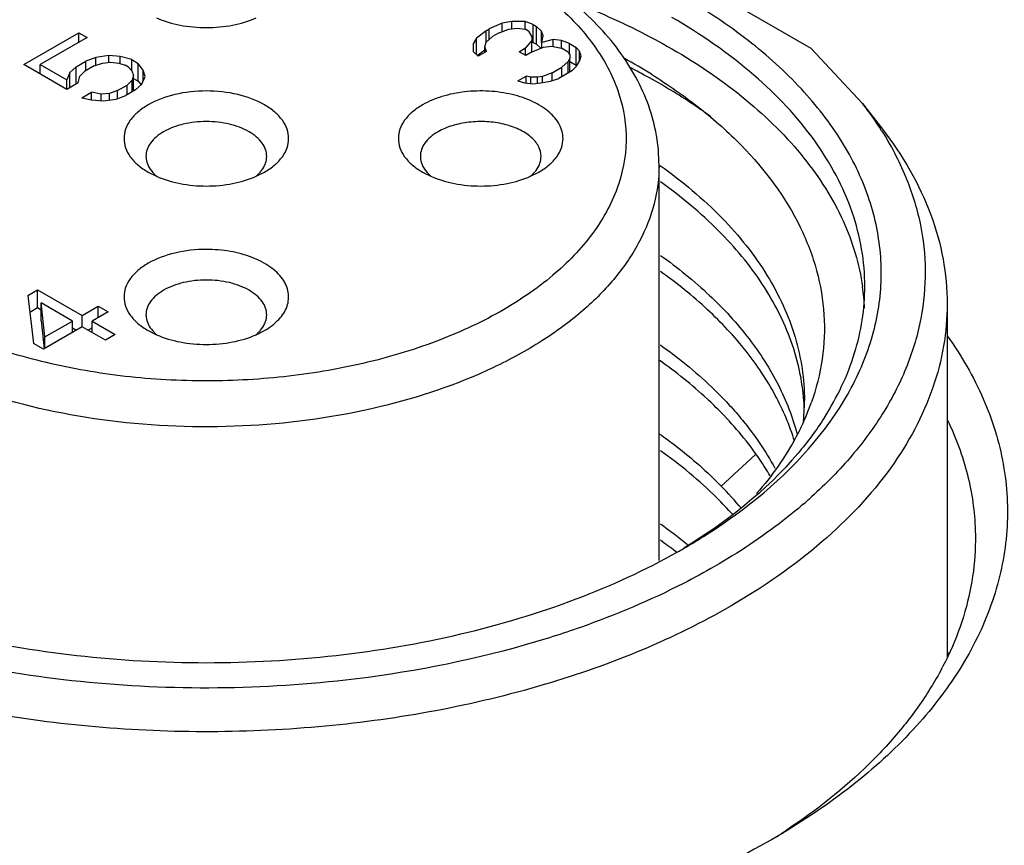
# Model space of a CAD drawing. Header units: inches. Extents: x 0 to 34, y 0 to 22.
# Tile 71 of 88: x 28.706 to 29.059, y 16.666 to 16.963. Entities that reach past the tile are written whole.
import ezdxf

# ---------------------------------------------------------------- set-up
doc = ezdxf.new("R2010")
doc.units = ezdxf.units.IN
doc.header["$LTSCALE"] = 1.87
doc.header["$MEASUREMENT"] = 0
doc.layers.get('0').update_dxf_attribs({"linetype": 'CONTINUOUS'})

msp = doc.modelspace()

# ---------------------------------------------------------------- linework, layer by layer
at = {"color": 7, "linetype": 'CONTINUOUS'}
for p, q in [((28.9900985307, 16.9522773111), (28.9124985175, 16.9970825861)), ((28.879277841, 16.9613403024), (28.8746256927, 16.9593382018)), ((28.8827823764, 16.9619957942), (28.879277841, 16.9613403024)), ((28.879277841, 16.9583868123), (28.879277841, 16.9613403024)), ((28.8874715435, 16.9619672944), (28.8827823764, 16.9619957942)), ((28.8827823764, 16.9594185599), (28.8827823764, 16.9619957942)), ((28.8904207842, 16.9609341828), (28.8874715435, 16.9619672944)), ((28.8874715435, 16.959259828), (28.8874715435, 16.9619672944)), ((28.7077085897, 16.9465461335), (28.7274277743, 16.9579317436)), ((28.7274277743, 16.9579317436), (28.7303893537, 16.9562217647)), ((28.7274277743, 16.9545117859), (28.7274277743, 16.9579317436)), ((28.87346574, 16.9586684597), (28.8699982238, 16.9559823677)), ((28.87346574, 16.9586684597), (28.8746256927, 16.9593382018)), ((28.87346574, 16.95460726), (28.87346574, 16.9586684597)), ((28.8746256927, 16.9555561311), (28.8746256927, 16.9593382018)), ((28.8781672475, 16.9579630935), (28.8758473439, 16.9566236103)), ((28.8781672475, 16.9579630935), (28.8816594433, 16.9592954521)), ((28.8816594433, 16.9592954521), (28.8845840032, 16.9596160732)), ((28.8845840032, 16.9596160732), (28.8875209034, 16.959259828)), ((28.8887055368, 16.9585758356), (28.8875209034, 16.959259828)), ((28.8887055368, 16.9585758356), (28.8899148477, 16.9565381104)), ((28.8904207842, 16.9609341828), (28.8916054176, 16.9602501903)), ((28.8904207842, 16.954505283), (28.8904207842, 16.9609341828)), ((28.8933947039, 16.9585473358), (28.8916054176, 16.9602501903)), ((28.8916054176, 16.9538212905), (28.8916054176, 16.9602501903)), ((28.8933947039, 16.9544861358), (28.8933947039, 16.9585473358)), ((28.8940117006, 16.9568516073), (28.8933947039, 16.9585473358)), ((28.7303893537, 16.9562217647), (28.7135700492, 16.9465105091)), ((28.8699982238, 16.9559823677), (28.8688629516, 16.9539588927)), ((28.8699982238, 16.9502179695), (28.8699982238, 16.9559823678)), ((28.8729844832, 16.9529186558), (28.8735397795, 16.95460726)), ((28.8735397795, 16.95460726), (28.8758473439, 16.9566236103)), ((28.8899395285, 16.9551843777), (28.8876443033, 16.9524911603)), ((28.8899148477, 16.9565381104), (28.8899395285, 16.9551843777)), ((28.8899395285, 16.9511231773), (28.8899395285, 16.9551843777)), ((28.8899395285, 16.9546738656), (28.8904207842, 16.954505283)), ((28.8904207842, 16.954505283), (28.8916054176, 16.9538212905)), ((28.893468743, 16.9544861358), (28.8940117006, 16.9568516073)), ((28.8975532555, 16.9554764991), (28.893468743, 16.9544861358)), ((28.893468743, 16.9525377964), (28.893468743, 16.9544861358)), ((28.9004901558, 16.9551202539), (28.8975532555, 16.9554764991)), ((28.8975532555, 16.9531110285), (28.8975532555, 16.9554764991)), ((28.9034393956, 16.9540871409), (28.9004901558, 16.9551202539)), ((28.9004901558, 16.9524127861), (28.9004901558, 16.9551202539)), ((28.8688629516, 16.9539588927), (28.868912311, 16.9512514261)), ((28.868912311, 16.9512514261), (28.8707015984, 16.9495485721)), ((28.8704354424, 16.9498921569), (28.8729844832, 16.951866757)), ((28.8736014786, 16.9512229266), (28.8707015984, 16.9495485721)), ((28.8729844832, 16.9508666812), (28.8729844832, 16.9529186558)), ((28.8736014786, 16.9512229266), (28.8729844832, 16.9529186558)), ((28.8853243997, 16.9511516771), (28.8876443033, 16.9524911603)), ((28.8876936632, 16.949783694), (28.8853243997, 16.9511516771)), ((28.8876443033, 16.949783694), (28.8876443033, 16.9524911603)), ((28.8900135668, 16.9511231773), (28.8876936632, 16.949783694)), ((28.8900135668, 16.9511231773), (28.8940857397, 16.9527904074)), ((28.8916054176, 16.9538212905), (28.893108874, 16.9523904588)), ((28.8940857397, 16.9527904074), (28.8970102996, 16.9531110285)), ((28.8970102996, 16.9531110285), (28.9005395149, 16.9524127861)), ((28.9029087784, 16.951044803), (28.9005395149, 16.9524127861)), ((28.9029087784, 16.951044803), (28.9035134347, 16.9500259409)), ((28.9034393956, 16.9540871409), (28.9058086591, 16.9527191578)), ((28.9034393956, 16.9501506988), (28.9034393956, 16.9540871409)), ((28.9070056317, 16.9513582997), (28.9058086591, 16.9527191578)), ((28.9058086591, 16.946290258), (28.9058086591, 16.9527191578)), ((28.9070056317, 16.947973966), (28.9070056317, 16.9513582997)), ((28.9076226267, 16.9496625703), (28.9070056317, 16.9513582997)), ((28.9900985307, 16.9522773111), (29.008530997, 16.9325988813)), ((28.7264776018, 16.9457552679), (28.729957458, 16.9477644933)), ((28.7334496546, 16.9490968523), (28.729957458, 16.9477644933)), ((28.729957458, 16.9443445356), (28.729957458, 16.9477644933)), ((28.7381264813, 16.9497452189), (28.7334496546, 16.9490968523)), ((28.7334496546, 16.9462362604), (28.7334496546, 16.9490968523)), ((28.7358312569, 16.947052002), (28.7387558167, 16.9473726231)), ((28.7422356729, 16.9493818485), (28.7381264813, 16.9497452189)), ((28.7381264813, 16.9473726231), (28.7381264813, 16.9497452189)), ((28.7387558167, 16.9473726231), (28.741692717, 16.9470163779)), ((28.7463572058, 16.9483416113), (28.7422356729, 16.9493818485)), ((28.7422356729, 16.9468571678), (28.7422356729, 16.9493818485)), ((28.7463572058, 16.9483416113), (28.7487264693, 16.9469736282)), ((28.7463572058, 16.9442804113), (28.7463572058, 16.9483416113)), ((28.9029704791, 16.9476604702), (28.9006629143, 16.9456441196)), ((28.9035381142, 16.9486722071), (28.9029704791, 16.9476604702)), ((28.9029704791, 16.9435565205), (28.9029704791, 16.9476604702)), ((28.9035134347, 16.9500259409), (28.9035381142, 16.9486722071)), ((28.9035381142, 16.9438842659), (28.9035381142, 16.9486722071)), ((28.9035381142, 16.9476012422), (28.9058086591, 16.946290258)), ((28.9059320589, 16.9459504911), (28.9070673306, 16.947973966)), ((28.9070673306, 16.947973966), (28.9076226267, 16.9496625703)), ((28.7231088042, 16.9376542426), (28.7077085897, 16.9465461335)), ((28.7135700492, 16.9465105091), (28.7230471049, 16.9410385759)), ((28.7135700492, 16.9431618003), (28.7135700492, 16.9465105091)), ((28.7241700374, 16.9437389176), (28.7230471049, 16.9410385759)), ((28.7264776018, 16.9457552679), (28.7241700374, 16.9437389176)), ((28.7241700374, 16.9382669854), (28.7241700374, 16.9437389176)), ((28.7264776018, 16.9395993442), (28.7264776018, 16.9457552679)), ((28.7277115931, 16.9423638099), (28.7294391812, 16.9440452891)), ((28.7329190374, 16.9460545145), (28.7294391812, 16.9440452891)), ((28.7329190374, 16.9460545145), (28.7358312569, 16.947052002)), ((28.741692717, 16.9470163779), (28.7440496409, 16.9463252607)), ((28.7452342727, 16.9456412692), (28.7440496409, 16.9463252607)), ((28.7452342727, 16.9456412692), (28.7464312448, 16.9442804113)), ((28.7464312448, 16.9442804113), (28.7470482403, 16.9425846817)), ((28.7505280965, 16.944593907), (28.7487264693, 16.9469736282)), ((28.7487264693, 16.9405447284), (28.7487264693, 16.9469736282)), ((28.7511574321, 16.9422213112), (28.7505280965, 16.944593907)), ((28.7505280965, 16.9407079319), (28.7505280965, 16.944593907)), ((28.8971830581, 16.9436348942), (28.9006629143, 16.9456441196)), ((28.9042044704, 16.9442690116), (28.8995646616, 16.9415900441)), ((28.9006629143, 16.9422241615), (28.9006629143, 16.9456441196)), ((28.9042044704, 16.9442690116), (28.9059320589, 16.9459504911)), ((28.9058086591, 16.946290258), (28.9060309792, 16.9460374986)), ((28.7132758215, 16.9433316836), (28.7135700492, 16.9435015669)), ((28.7230471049, 16.9376542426), (28.7230471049, 16.9410385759)), ((28.7271686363, 16.9399983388), (28.7277115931, 16.9423638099)), ((28.7464929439, 16.9408960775), (28.7447653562, 16.9392145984)), ((28.7470482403, 16.9425846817), (28.7464929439, 16.9408960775)), ((28.7464929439, 16.9367921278), (28.7464929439, 16.9408960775)), ((28.7470482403, 16.937112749), (28.7470482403, 16.9425846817)), ((28.7470482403, 16.9415137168), (28.7487264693, 16.9405447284)), ((28.7487264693, 16.9405447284), (28.7496957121, 16.9392644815)), ((28.7500345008, 16.93952097), (28.7511574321, 16.9422213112)), ((28.8849295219, 16.9406638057), (28.887829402, 16.9423381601)), ((28.8849295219, 16.9406638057), (28.887286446, 16.939972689)), ((28.8895940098, 16.9419890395), (28.887829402, 16.9423381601)), ((28.887829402, 16.939972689), (28.887829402, 16.9423381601)), ((28.8919385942, 16.9419747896), (28.8895940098, 16.9419890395)), ((28.8895940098, 16.9396164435), (28.8895940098, 16.9419890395)), ((28.8936908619, 16.9423025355), (28.8919385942, 16.9419747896)), ((28.8919385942, 16.9398044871), (28.8919385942, 16.9419747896)), ((28.8931479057, 16.9399370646), (28.8966524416, 16.9405925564)), ((28.8971830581, 16.9436348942), (28.8936908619, 16.9423025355)), ((28.8936908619, 16.9399370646), (28.8936908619, 16.9423025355)), ((28.8966524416, 16.9405925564), (28.8995646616, 16.9415900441)), ((28.8971830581, 16.9407743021), (28.8971830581, 16.9436348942)), ((28.7271686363, 16.9399983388), (28.7231088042, 16.9376542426)), ((28.7412855, 16.9372053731), (28.7383732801, 16.9362078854)), ((28.7412855, 16.9372053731), (28.7447653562, 16.9392145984)), ((28.7412855, 16.9343654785), (28.7412855, 16.9372053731)), ((28.747726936, 16.9375046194), (28.7442470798, 16.935495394)), ((28.7447653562, 16.9357946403), (28.7447653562, 16.9392145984)), ((28.747726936, 16.9375046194), (28.7500345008, 16.93952097)), ((28.887286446, 16.939972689), (28.8902233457, 16.9396164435)), ((28.8902233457, 16.9396164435), (28.8931479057, 16.9399370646)), ((28.7284396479, 16.9345762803), (28.7319195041, 16.9365855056)), ((28.7284396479, 16.9345762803), (28.731968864, 16.9338780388)), ((28.7354487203, 16.9358872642), (28.7319195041, 16.9365855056)), ((28.7319195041, 16.9338780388), (28.7319195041, 16.9365855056)), ((28.731968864, 16.9338780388), (28.7360780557, 16.9335146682)), ((28.7383732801, 16.9362078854), (28.7354487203, 16.9358872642)), ((28.7354487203, 16.9335146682), (28.7354487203, 16.9358872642)), ((28.7360780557, 16.9335146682), (28.7407548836, 16.9341630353)), ((28.7383732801, 16.9338328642), (28.7383732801, 16.9362078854)), ((28.7407548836, 16.9341630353), (28.7442470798, 16.935495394)), ((29.0085310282, 16.9325988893), (29.0157188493, 16.9233199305)), ((28.9355314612, 16.7685983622), (28.9355314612, 16.910381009)), ((28.9358461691, 16.910386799), (28.9360120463, 16.9102691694)), ((28.7522502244, 16.9079687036), (28.755246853, 16.9064579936)), ((28.7910123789, 16.9064577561), (28.7940070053, 16.9079672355)), ((28.850678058, 16.9079683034), (28.8536738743, 16.9064578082)), ((28.8894396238, 16.9064595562), (28.8924322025, 16.9079682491)), ((28.7091005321, 16.8637660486), (28.7125803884, 16.865775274)), ((28.7091005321, 16.8637660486), (28.7111736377, 16.8464952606)), ((28.7125803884, 16.865775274), (28.7285729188, 16.8565413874)), ((28.7125803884, 16.8593463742), (28.7125803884, 16.865775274)), ((28.7098222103, 16.8577538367), (28.7125803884, 16.8593463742)), ((28.7125803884, 16.8593463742), (28.7138390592, 16.8586196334)), ((28.7250930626, 16.854532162), (28.7138390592, 16.8610300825)), ((28.7138390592, 16.8546011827), (28.7138390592, 16.8610300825)), ((28.7152334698, 16.8488393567), (28.7138390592, 16.8610300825)), ((28.7285729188, 16.8565413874), (28.7343726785, 16.859890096)), ((28.7343726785, 16.859890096), (28.7379265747, 16.8578381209)), ((28.7343726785, 16.8557861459), (28.7343726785, 16.859890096)), ((29.0388779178, 16.860672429), (29.0388779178, 16.7340396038)), ((28.7285729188, 16.8524801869), (28.7285729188, 16.8565413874)), ((28.7379265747, 16.8578381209), (28.7321268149, 16.8544894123)), ((28.7138390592, 16.8546011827), (28.7149840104, 16.8445913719)), ((28.7286469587, 16.8524801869), (28.7147275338, 16.8444432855)), ((28.7152334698, 16.8488393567), (28.7250930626, 16.854532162)), ((28.7250930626, 16.8504282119), (28.7250930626, 16.854532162)), ((28.7250930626, 16.8521217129), (28.726559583, 16.8512749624)), ((28.7369393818, 16.8476922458), (28.7286469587, 16.8524801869)), ((28.7306602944, 16.8513177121), (28.7321268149, 16.8521644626)), ((28.7321268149, 16.8544894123), (28.740419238, 16.8497014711)), ((28.7321268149, 16.8504709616), (28.7321268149, 16.8544894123)), ((28.7152334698, 16.8447354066), (28.7152334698, 16.8488393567)), ((28.740419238, 16.8497014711), (28.7369393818, 16.8476922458)), ((28.7522528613, 16.8511388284), (28.7552580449, 16.8496243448)), ((28.7910086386, 16.8496276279), (28.7940070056, 16.851138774)), ((28.7147275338, 16.8444432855), (28.7111736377, 16.8464952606)), ((28.9700698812, 16.8065450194), (28.9578166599, 16.7953647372)), ((28.9417517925, 16.7716578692), (28.9414082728, 16.7719224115)), ((28.981345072, 16.6719856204), (28.9811742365, 16.6718722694))]:
    msp.add_line(p, q, dxfattribs=at)
for centre, radius, start, end in [((28.8187524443, 16.7593839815), 0.2161990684, 58.1563180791, 61.1383986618), ((28.8115427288, 16.7240619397), 0.2488728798, 61.5106205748, 62.8833068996), ((28.815100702, 16.7306569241), 0.2413793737, 61.0073603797, 61.5061917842), ((28.9089922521, 16.8554135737), 0.1259584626, 32.3599532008, 37.7910650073), ((28.7643914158, 16.9173827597), 0.0141796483, 225.0712566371, 229.9789936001), ((28.7818680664, 16.9173830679), 0.0141800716, 310.019006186, 314.928694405), ((28.8628161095, 16.9173804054), 0.0141771, 225.0638556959, 229.9796190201), ((28.880283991, 16.9173952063), 0.0141946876, 310.0263540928, 314.9227089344), ((28.929779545, 16.8556831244), 0.0795722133, 2.4828139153, 8.0417201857), ((28.7643859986, 16.8605435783), 0.0141684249, 225.0569236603, 230.0114484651), ((28.7818657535, 16.8605568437), 0.0141834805, 310.0059314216, 314.9281552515), ((28.9097013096, 16.8201830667), 0.0779940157, 2.0249304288, 4.2159350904), ((28.9105196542, 16.8259834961), 0.0771767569, 357.7336709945, 0.0135206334), ((28.9070960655, 16.854882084), 0.0881678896, 336.8325815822, 340.2965094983), ((28.9101539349, 16.8260032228), 0.0775429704, 354.5386268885, 357.7297925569), ((28.8636431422, 16.7032540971), 0.1317308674, 39.6470325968, 44.3655426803), ((28.8736674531, 16.9208767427), 0.1741737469, 310.7176236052, 312.0272327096), ((28.8345286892, 16.6386630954), 0.1753745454, 50.6451101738, 54.6371497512), ((28.8334228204, 16.6313043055), 0.1772972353, 52.4781089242, 54.6374076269), ((28.8293107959, 16.9721849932), 0.2300532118, 299.3992519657, 299.9956067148), ((28.9347673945, 16.6790414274), 0.1187395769, 28.1372286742, 28.6336835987), ((28.8501413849, 16.8695624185), 0.2371729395, 302.5808121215, 303.5371866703), ((28.8442384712, 16.8977060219), 0.2642925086, 300.3761537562, 301.2775256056)]:
    msp.add_arc(centre, radius, start, end, dxfattribs=at)
for points, knots in [([(28.9443388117, 16.9706614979), (28.933837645, 16.9767247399), (28.9110561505, 16.987583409), (28.874068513, 16.9996701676), (28.8340069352, 17.0078599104), (28.7920942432, 17.0118993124), (28.7496028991, 17.0116686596), (28.707828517, 17.0071738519), (28.668041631, 16.9985515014), (28.6314452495, 16.9860592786), (28.5991352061, 16.9700602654), (28.572070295, 16.9509952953), (28.5510689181, 16.9293468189), (28.5368592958, 16.9056237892), (28.5301520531, 16.8804759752), (28.5314588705, 16.8549141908), (28.5406561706, 16.8301437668), (28.5511340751, 16.8154529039), (28.5572728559, 16.8084770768)], [0, 0, 0, 0, 0.0658154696, 0.1364387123, 0.2107361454, 0.2873006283, 0.3645804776, 0.4409746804, 0.5149406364, 0.5850968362, 0.650340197, 0.7099854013, 0.7639373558, 0.8128899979, 0.8584721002, 0.9031295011, 0.9495644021, 1, 1, 1, 1]), ([(28.9355305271, 16.9104135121), (28.9355277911, 16.9140074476), (28.9348912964, 16.921248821), (28.9310990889, 16.9355519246), (28.921620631, 16.9526608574), (28.9043405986, 16.970255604), (28.8900974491, 16.9796368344), (28.882339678, 16.9838782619)], [0, 0, 0, 0, 0.1134735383, 0.2281439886, 0.4652838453, 0.7208408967, 1, 1, 1, 1]), ([(28.8807228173, 16.9808593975), (28.8872605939, 16.9770046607), (28.8991008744, 16.9686787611), (28.9131586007, 16.9535233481), (28.9219259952, 16.9367824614), (28.9247331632, 16.9190707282), (28.9212631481, 16.9014195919), (28.9118999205, 16.8848251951), (28.8973099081, 16.8698614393), (28.878132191, 16.8569300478), (28.8550736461, 16.8464191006), (28.8289709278, 16.8386814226), (28.8007844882, 16.833993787), (28.7715632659, 16.8325293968), (28.742401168, 16.8343419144), (28.7143864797, 16.8393663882), (28.6885704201, 16.8474107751), (28.6727540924, 16.8549340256), (28.6655369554, 16.8591893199)], [0, 0, 0, 0, 0.0600373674, 0.1137257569, 0.1620717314, 0.2073597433, 0.2528305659, 0.3016599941, 0.3560019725, 0.4167243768, 0.483620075, 0.5557073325, 0.631483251, 0.7091256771, 0.7866606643, 0.8621271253, 0.9337239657, 1, 1, 1, 1]), ([(28.9051179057, 16.9688492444), (28.9082310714, 16.9676382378), (28.9202100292, 16.9627366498), (28.9318470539, 16.9569796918), (28.9401629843, 16.9521781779)], [0, 0, 0, 0, 0.2580867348, 1, 1, 1, 1]), ([(28.9970778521, 16.8186627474), (29.0014118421, 16.8247511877), (29.0087338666, 16.8374218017), (29.0149807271, 16.8580512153), (29.0158260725, 16.8790890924), (29.0112228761, 16.8999098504), (29.0013811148, 16.9199551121), (28.9866390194, 16.9388005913), (28.9673812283, 16.9560997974), (28.9524034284, 16.9660050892), (28.9443388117, 16.9706614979)], [0, 0, 0, 0, 0.1217400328, 0.2362950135, 0.3477787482, 0.4609027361, 0.5800536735, 0.7085367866, 0.8483047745, 1, 1, 1, 1]), ([(28.7552580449, 16.963283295), (28.7579524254, 16.9621003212), (28.7638592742, 16.9603620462), (28.7699721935, 16.9598052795), (28.7731298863, 16.9598052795)], [0, 0, 0, 0, 0.4823734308, 1, 1, 1, 1]), ([(28.7731298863, 16.9598052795), (28.7762883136, 16.9598052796), (28.7824038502, 16.9603620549), (28.7883128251, 16.962102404), (28.7910086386, 16.9632865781)], [0, 0, 0, 0, 0.5175323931, 1, 1, 1, 1]), ([(29.0093499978, 16.8669859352), (29.0093499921, 16.8714583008), (29.0085726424, 16.8805060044), (29.0038732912, 16.8986446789), (28.9918087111, 16.9208847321), (28.969339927, 16.9444876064), (28.9505320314, 16.9574417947), (28.9401629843, 16.9634287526)], [0, 0, 0, 0, 0.1081665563, 0.2183704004, 0.451375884, 0.710418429, 1, 1, 1, 1]), ([(28.9401629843, 16.9521781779), (28.9495126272, 16.9467798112), (28.9666339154, 16.9351831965), (28.9877445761, 16.9143935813), (29.0023605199, 16.8915580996), (29.0074209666, 16.8749500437), (29.0085692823, 16.8668148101)], [0, 0, 0, 0, 0.2867682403, 0.5464115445, 0.7817704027, 1, 1, 1, 1]), ([(28.9541180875, 16.9278512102), (28.9524005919, 16.9290931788), (28.9452775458, 16.9340721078), (28.9378435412, 16.9386024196), (28.932096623, 16.9417871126)], [0, 0, 0, 0, 0.2439055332, 1, 1, 1, 1]), ([(28.93281985, 16.9430430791), (28.9388492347, 16.9392928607), (28.950173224, 16.9314087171), (28.9694659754, 16.9142717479), (28.9842846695, 16.8944903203), (28.9925281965, 16.8729748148), (28.9952619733, 16.8568932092), (28.9945889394, 16.8407224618), (28.9919253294, 16.830251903), (28.9901017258, 16.8251560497)], [0, 0, 0, 0, 0.1498317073, 0.2902906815, 0.5440329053, 0.6608852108, 0.7738001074, 0.8857920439, 1, 1, 1, 1]), ([(28.7940095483, 16.9320800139), (28.7910452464, 16.9337915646), (28.7841517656, 16.9362891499), (28.7731298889, 16.9374857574), (28.7621080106, 16.9362891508), (28.7552145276, 16.9337915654), (28.7522502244, 16.9320800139)], [0, 0, 0, 0, 0.2372413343, 0.4999999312, 0.7627585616, 1, 1, 1, 1]), ([(28.9010821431, 16.9200243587), (28.901082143, 16.9217277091), (28.9000541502, 16.9254133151), (28.8960366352, 16.929981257), (28.8901076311, 16.9335945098), (28.882705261, 16.9360675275), (28.8744074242, 16.9372332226), (28.8658761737, 16.9369971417), (28.8578107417, 16.9353835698), (28.8528620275, 16.9333415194), (28.8506762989, 16.9320795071)], [0, 0, 0, 0, 0.0869457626, 0.1864152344, 0.3038096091, 0.4376221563, 0.5821194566, 0.7294348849, 0.8711699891, 1, 1, 1, 1]), ([(28.7522502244, 16.9320800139), (28.7509545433, 16.9313319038), (28.748603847, 16.9297124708), (28.745794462, 16.9267606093), (28.7440173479, 16.9234913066), (28.7434009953, 16.9200243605), (28.7440173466, 16.9165574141), (28.7457944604, 16.9132881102), (28.7486038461, 16.9103362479), (28.7509545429, 16.9087168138), (28.7522502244, 16.9079687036)], [0, 0, 0, 0, 0.1448490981, 0.2745414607, 0.3911060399, 0.4999999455, 0.6088938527, 0.7254584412, 0.8551508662, 1, 1, 1, 1]), ([(28.7940095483, 16.9079687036), (28.7953052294, 16.9087168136), (28.7976559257, 16.9103362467), (28.8004653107, 16.9132881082), (28.8022424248, 16.9165574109), (28.8028587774, 16.920024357), (28.8022424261, 16.9234913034), (28.8004653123, 16.9267606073), (28.7976559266, 16.9297124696), (28.7953052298, 16.9313319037), (28.7940095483, 16.9320800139)], [0, 0, 0, 0, 0.1448490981, 0.2745414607, 0.3911060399, 0.4999999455, 0.6088938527, 0.7254584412, 0.8551508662, 1, 1, 1, 1]), ([(28.8506762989, 16.9320795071), (28.8493806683, 16.9313314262), (28.8470305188, 16.9297120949), (28.8442200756, 16.9267599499), (28.8424443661, 16.9234929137), (28.8420280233, 16.9211487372), (28.8420280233, 16.9200243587)], [0, 0, 0, 0, 0.2896993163, 0.5490507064, 0.782277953, 1, 1, 1, 1]), ([(28.7884412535, 16.9224356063), (28.7862675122, 16.9236906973), (28.7812124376, 16.9255222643), (28.7731298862, 16.9263997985), (28.7650473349, 16.9255222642), (28.7599922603, 16.9236906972), (28.757818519, 16.9224356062)], [0, 0, 0, 0, 0.2372383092, 0.5000000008, 0.7627616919, 1, 1, 1, 1]), ([(28.8932086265, 16.9135957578), (28.8932086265, 16.9148448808), (28.8924548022, 16.9175476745), (28.8895086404, 16.920897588), (28.8851606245, 16.923547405), (28.8797320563, 16.9253610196), (28.8736467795, 16.9262158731), (28.8673903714, 16.9260427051), (28.861475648, 16.9248593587), (28.8578465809, 16.9233618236), (28.8562437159, 16.9224363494)], [0, 0, 0, 0, 0.0869440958, 0.186412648, 0.3038075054, 0.4376219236, 0.5821215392, 0.7294382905, 0.8711726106, 1, 1, 1, 1]), ([(29.0153896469, 16.9228311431), (29.0186775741, 16.9176266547), (29.0243208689, 16.9069224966), (29.0296772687, 16.8898872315), (29.0315790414, 16.8725585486), (29.0299789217, 16.8552189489), (29.0249167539, 16.838144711), (29.0164982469, 16.821584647), (29.0048758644, 16.805756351), (28.995426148, 16.7961399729), (28.9902739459, 16.7914958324)], [0, 0, 0, 0, 0.1259073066, 0.246090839, 0.363150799, 0.4800779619, 0.5998784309, 0.7252103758, 0.8581335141, 1, 1, 1, 1]), ([(29.0157185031, 16.9233198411), (29.0228976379, 16.9140510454), (29.0317866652, 16.8988666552), (29.0378696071, 16.8769854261), (29.0388779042, 16.866062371), (29.0388777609, 16.860672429)], [0, 0, 0, 0, 0.5183056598, 0.7617149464, 1, 1, 1, 1]), ([(28.757818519, 16.9224356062), (28.756868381, 16.9218870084), (28.7551445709, 16.9206996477), (28.7530843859, 16.9185343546), (28.7517811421, 16.9161390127), (28.751476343, 16.9144198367), (28.751476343, 16.9135950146)], [0, 0, 0, 0, 0.2896952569, 0.5490778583, 0.782209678, 1, 1, 1, 1]), ([(28.7947834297, 16.9135950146), (28.7947834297, 16.9144198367), (28.7944786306, 16.9161390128), (28.7931753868, 16.9185343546), (28.7911152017, 16.9206996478), (28.7893913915, 16.9218870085), (28.7884412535, 16.9224356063)], [0, 0, 0, 0, 0.2177903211, 0.4509221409, 0.7103047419, 1, 1, 1, 1]), ([(28.8420280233, 16.9200243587), (28.8420280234, 16.9188998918), (28.8424441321, 16.9165550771), (28.844220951, 16.9132886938), (28.8470308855, 16.9103353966), (28.849381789, 16.9087166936), (28.850678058, 16.9079683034)], [0, 0, 0, 0, 0.2177112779, 0.4509886, 0.7102008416, 1, 1, 1, 1]), ([(28.8562437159, 16.9224363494), (28.855293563, 16.9218877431), (28.8535700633, 16.9207002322), (28.8515089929, 16.918535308), (28.85020681, 16.9161394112), (28.8499015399, 16.9144203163), (28.8499015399, 16.9135957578)], [0, 0, 0, 0, 0.2897006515, 0.5490527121, 0.7822785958, 1, 1, 1, 1]), ([(28.8924338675, 16.9079692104), (28.8937294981, 16.9087172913), (28.8960796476, 16.9103366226), (28.8988900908, 16.9132887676), (28.9006658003, 16.9165558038), (28.9010821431, 16.9188999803), (28.9010821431, 16.9200243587)], [0, 0, 0, 0, 0.2896993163, 0.5490507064, 0.782277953, 1, 1, 1, 1]), ([(28.751476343, 16.9135950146), (28.751476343, 16.9133219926), (28.7515392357, 16.9122108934), (28.7518613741, 16.9111196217), (28.7522141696, 16.9103591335)], [0, 0, 0, 0, 0.2456652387, 1, 1, 1, 1]), ([(28.7940456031, 16.9103591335), (28.7941661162, 16.9106189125), (28.7945842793, 16.9116487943), (28.7947834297, 16.9127701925), (28.7947834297, 16.9135950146)], [0, 0, 0, 0, 0.2577151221, 1, 1, 1, 1]), ([(28.8499015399, 16.9135957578), (28.8499015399, 16.9133232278), (28.8499646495, 16.9122121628), (28.8502864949, 16.9111208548), (28.8506393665, 16.9103598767)], [0, 0, 0, 0, 0.2452259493, 1, 1, 1, 1]), ([(28.8924707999, 16.9103598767), (28.8925913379, 16.9106199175), (28.893009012, 16.9116499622), (28.8932086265, 16.9127711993), (28.8932086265, 16.9135957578)], [0, 0, 0, 0, 0.2579418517, 1, 1, 1, 1]), ([(28.9355312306, 16.910381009), (28.9355314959, 16.9057574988), (28.934295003, 16.8962794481), (28.9288598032, 16.8825939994), (28.9200400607, 16.8696202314), (28.9080861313, 16.8576152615), (28.8932733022, 16.846789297), (28.8694109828, 16.8338161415), (28.8344458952, 16.8221367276), (28.7888215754, 16.8157309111), (28.7418931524, 16.8170270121), (28.6975342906, 16.8259050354), (28.6703155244, 16.8371358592), (28.6582946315, 16.8440765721)], [0, 0, 0, 0, 0.0428507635, 0.0874702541, 0.1352928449, 0.1872446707, 0.2437371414, 0.3047438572, 0.4383787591, 0.5826855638, 0.7298001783, 0.8713529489, 1, 1, 1, 1]), ([(28.7522141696, 16.9103591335), (28.7523381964, 16.9100917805), (28.7529175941, 16.9089929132), (28.7537083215, 16.9080125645), (28.7543773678, 16.9073437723)], [0, 0, 0, 0, 0.237540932, 1, 1, 1, 1]), ([(28.7918824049, 16.9073437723), (28.7921143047, 16.907575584), (28.7929583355, 16.9084841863), (28.793661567, 16.9095313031), (28.7940456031, 16.9103591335)], [0, 0, 0, 0, 0.2643310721, 1, 1, 1, 1]), ([(28.8506393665, 16.9103598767), (28.8507634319, 16.9100923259), (28.8513428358, 16.9089934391), (28.8521337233, 16.9080132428), (28.8528025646, 16.9073445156)], [0, 0, 0, 0, 0.2376977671, 1, 1, 1, 1]), ([(28.8903076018, 16.9073445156), (28.8905394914, 16.9075762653), (28.8913836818, 16.9084847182), (28.8920869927, 16.9095318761), (28.8924707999, 16.9103598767)], [0, 0, 0, 0, 0.2642885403, 1, 1, 1, 1]), ([(28.9360120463, 16.9102691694), (28.9438829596, 16.9046810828), (28.9581279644, 16.8928002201), (28.9748482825, 16.8719654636), (28.9852916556, 16.8494852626), (28.9876946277, 16.833665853), (28.987696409, 16.8260017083)], [0, 0, 0, 0, 0.2825072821, 0.5395091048, 0.7756961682, 1, 1, 1, 1]), ([(28.755246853, 16.9064579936), (28.7579434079, 16.9052730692), (28.7638555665, 16.9035324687), (28.7731295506, 16.9026868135), (28.7824035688, 16.9035323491), (28.788315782, 16.9052728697), (28.7910123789, 16.9064577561)], [0, 0, 0, 0, 0.2412583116, 0.4999987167, 0.7587397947, 1, 1, 1, 1]), ([(28.8536738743, 16.9064578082), (28.8563696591, 16.9052732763), (28.8622815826, 16.9035335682), (28.8715553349, 16.9026873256), (28.880830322, 16.9035333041), (28.8867429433, 16.9052743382), (28.8894396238, 16.9064595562)], [0, 0, 0, 0, 0.241186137, 0.4999591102, 0.7587240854, 1, 1, 1, 1]), ([(28.9874842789, 16.825916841), (28.9869522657, 16.8331353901), (28.9837427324, 16.8478990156), (28.9730453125, 16.8687244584), (28.9569013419, 16.8880781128), (28.9434339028, 16.8992138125), (28.9360351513, 16.9044699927)], [0, 0, 0, 0, 0.2242728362, 0.4614665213, 0.7187890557, 1, 1, 1, 1]), ([(28.7731298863, 16.8802434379), (28.7693385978, 16.8802434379), (28.7621054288, 16.8794592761), (28.7552149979, 16.8769613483), (28.7522511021, 16.875250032)], [0, 0, 0, 0, 0.5255637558, 1, 1, 1, 1]), ([(28.7940086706, 16.8511397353), (28.7958971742, 16.8522301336), (28.7991905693, 16.8546513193), (28.8019694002, 16.8588492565), (28.802728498, 16.8623368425), (28.8025817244, 16.8658206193), (28.8005336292, 16.8702108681), (28.7958273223, 16.8744689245), (28.7893527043, 16.8777255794), (28.7815841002, 16.8797789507), (28.7759976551, 16.880243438), (28.7731298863, 16.8802434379)], [0, 0, 0, 0, 0.1244148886, 0.2297936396, 0.2782071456, 0.3259383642, 0.4265426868, 0.5441702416, 0.6819803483, 0.8363853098, 1, 1, 1, 1]), ([(28.9360289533, 16.8781159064), (28.9422037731, 16.873729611), (28.9536150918, 16.8645183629), (28.96800607, 16.8488755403), (28.9787474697, 16.8321547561), (28.9834205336, 16.8201946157), (28.9850051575, 16.8142263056)], [0, 0, 0, 0, 0.2770227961, 0.5344425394, 0.774147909, 1, 1, 1, 1]), ([(28.7522511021, 16.875250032), (28.7509554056, 16.8745019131), (28.7486046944, 16.8728824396), (28.7457952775, 16.869930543), (28.74401832, 16.8666610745), (28.7434022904, 16.8631941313), (28.7440186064, 16.8597267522), (28.7457969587, 16.8564585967), (28.7486054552, 16.8535058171), (28.7509566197, 16.8518870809), (28.7522528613, 16.8511388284)], [0, 0, 0, 0, 0.1448477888, 0.2745392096, 0.3911020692, 0.4999943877, 0.6088845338, 0.7254776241, 0.8551000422, 1, 1, 1, 1]), ([(28.9841542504, 16.8114175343), (28.9824135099, 16.8171153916), (28.9775591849, 16.8284974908), (28.9669085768, 16.8443998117), (28.9529340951, 16.8593039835), (28.9419553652, 16.8681187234), (28.9360344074, 16.8723251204)], [0, 0, 0, 0, 0.226435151, 0.4666503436, 0.7239593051, 1, 1, 1, 1]), ([(28.7731298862, 16.8692687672), (28.7703495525, 16.8692687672), (28.7650451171, 16.8686937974), (28.7599920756, 16.8668618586), (28.757818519, 16.8656068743)], [0, 0, 0, 0, 0.5255649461, 1, 1, 1, 1]), ([(28.7947834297, 16.8567662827), (28.7947834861, 16.857591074), (28.7944788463, 16.8593105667), (28.7931751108, 16.861704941), (28.7911153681, 16.8638718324), (28.7873133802, 16.8664864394), (28.7812159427, 16.8686915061), (28.775910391, 16.8692687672), (28.7731298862, 16.8692687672)], [0, 0, 0, 0, 0.0908620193, 0.1881501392, 0.2963091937, 0.4172156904, 0.6936894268, 1, 1, 1, 1]), ([(28.9948465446, 16.8199303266), (28.9994246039, 16.8271215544), (29.0067280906, 16.8422579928), (29.009350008, 16.8589277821), (29.0093499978, 16.8669859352)], [0, 0, 0, 0, 0.5140703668, 1, 1, 1, 1]), ([(28.757818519, 16.8656068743), (28.7568683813, 16.8650582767), (28.7551445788, 16.8638709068), (28.7530843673, 16.8617056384), (28.7517811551, 16.8593102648), (28.7514763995, 16.8575911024), (28.751476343, 16.8567662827)], [0, 0, 0, 0, 0.2896952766, 0.5490782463, 0.7822102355, 1, 1, 1, 1]), ([(29.0388777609, 16.860672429), (29.0388776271, 16.8556410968), (29.0380030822, 16.8454624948), (29.0327160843, 16.8250566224), (29.0191438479, 16.8000362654), (28.9938661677, 16.7734831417), (28.9727072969, 16.7589095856), (28.9610421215, 16.7521742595)], [0, 0, 0, 0, 0.1081648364, 0.2183691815, 0.4513743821, 0.7104185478, 1, 1, 1, 1]), ([(28.751476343, 16.8567662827), (28.7514763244, 16.8564932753), (28.7515391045, 16.8553821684), (28.7518612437, 16.8542908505), (28.7522141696, 16.8535304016)], [0, 0, 0, 0, 0.2456511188, 1, 1, 1, 1]), ([(28.7940456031, 16.8535304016), (28.7941661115, 16.8537901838), (28.7945842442, 16.8548200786), (28.7947833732, 16.8559414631), (28.7947834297, 16.8567662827)], [0, 0, 0, 0, 0.2577163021, 1, 1, 1, 1]), ([(28.7522141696, 16.8535304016), (28.7523382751, 16.8532629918), (28.752917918, 16.8521642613), (28.7537085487, 16.851183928), (28.7543773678, 16.8505150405)], [0, 0, 0, 0, 0.237610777, 1, 1, 1, 1]), ([(28.7918824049, 16.8505150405), (28.7921143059, 16.8507468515), (28.7929583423, 16.8516554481), (28.7936615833, 16.8527025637), (28.7940456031, 16.8535304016)], [0, 0, 0, 0, 0.2643313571, 1, 1, 1, 1]), ([(28.7552580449, 16.8496243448), (28.7579524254, 16.8484413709), (28.7638592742, 16.846703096), (28.7699721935, 16.8461463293), (28.7731298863, 16.8461463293)], [0, 0, 0, 0, 0.4823734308, 1, 1, 1, 1]), ([(28.7731298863, 16.8461463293), (28.7762883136, 16.8461463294), (28.7824038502, 16.8467031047), (28.7883128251, 16.8484434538), (28.7910086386, 16.8496276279)], [0, 0, 0, 0, 0.5175323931, 1, 1, 1, 1]), ([(29.0389110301, 16.8492867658), (29.0439548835, 16.8422092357), (29.0525058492, 16.8274972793), (29.0599634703, 16.803578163), (29.061298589, 16.7791703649), (29.0564429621, 16.7549603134), (29.0456087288, 16.7315733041), (29.029156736, 16.7094958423), (29.0075085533, 16.6891215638), (28.9905831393, 16.6773707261), (28.9814548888, 16.6718251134)], [0, 0, 0, 0, 0.122538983, 0.2379200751, 0.3500742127, 0.4635348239, 0.5825846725, 0.7105318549, 0.8494046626, 1, 1, 1, 1]), ([(28.9360281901, 16.8459710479), (28.9383495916, 16.8443220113), (28.9471203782, 16.8377792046), (28.9552723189, 16.8303812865), (28.9607460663, 16.8244169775)], [0, 0, 0, 0, 0.2602149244, 1, 1, 1, 1]), ([(28.9578166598, 16.8217232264), (28.9561793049, 16.8233984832), (28.9492190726, 16.830165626), (28.9416054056, 16.8362481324), (28.9355905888, 16.8404941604)], [0, 0, 0, 0, 0.2413716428, 1, 1, 1, 1]), ([(28.9607460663, 16.8244169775), (28.9623792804, 16.8226373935), (28.9684815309, 16.8156109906), (28.9737889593, 16.8078752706), (28.9770763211, 16.8018189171)], [0, 0, 0, 0, 0.2595437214, 1, 1, 1, 1]), ([(28.9754172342, 16.7989718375), (28.9742458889, 16.800967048), (28.9691048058, 16.809082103), (28.9629108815, 16.8165110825), (28.9578166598, 16.8217232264)], [0, 0, 0, 0, 0.2409582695, 1, 1, 1, 1]), ([(28.9881540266, 16.8201951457), (28.987123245, 16.8177849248), (28.9823918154, 16.8079304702), (28.9759983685, 16.798912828), (28.970549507, 16.7926509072)], [0, 0, 0, 0, 0.2400078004, 1, 1, 1, 1]), ([(28.9443221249, 16.7729442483), (28.9498226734, 16.7761195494), (28.9695342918, 16.7886133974), (28.9872123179, 16.8048035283), (28.9970778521, 16.8186627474)], [0, 0, 0, 0, 0.2718488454, 1, 1, 1, 1]), ([(28.9948465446, 16.8199303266), (28.9920047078, 16.8154663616), (28.9781862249, 16.7969150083), (28.9596048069, 16.7822980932), (28.9444175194, 16.7730639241)], [0, 0, 0, 0, 0.2294191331, 1, 1, 1, 1]), ([(29.0390188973, 16.8190245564), (29.0420270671, 16.8127538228), (29.0468079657, 16.7998300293), (29.0487668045, 16.786170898), (29.0489822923, 16.7794524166)], [0, 0, 0, 0, 0.5085181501, 1, 1, 1, 1]), ([(28.9355905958, 16.8141356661), (28.9376432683, 16.812686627), (28.9454554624, 16.8069292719), (28.952789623, 16.8005081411), (28.9578166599, 16.7953647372)], [0, 0, 0, 0, 0.2589068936, 1, 1, 1, 1]), ([(28.9619931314, 16.7851060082), (28.9601501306, 16.7871730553), (28.9521820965, 16.7955549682), (28.9431999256, 16.8029456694), (28.936033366, 16.808035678)], [0, 0, 0, 0, 0.2395727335, 1, 1, 1, 1]), ([(28.9872864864, 16.7888645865), (28.9849250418, 16.7868318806), (28.974873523, 16.7786313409), (28.9640068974, 16.7714507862), (28.9554743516, 16.7665242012)], [0, 0, 0, 0, 0.2402601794, 1, 1, 1, 1]), ([(29.0489822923, 16.7794524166), (29.0491385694, 16.7745800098), (29.048668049, 16.7647276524), (29.0456078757, 16.750092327), (29.0402305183, 16.7357023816), (29.0325963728, 16.7216884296), (29.0227808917, 16.7081622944), (29.0064919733, 16.6904729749), (28.991860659, 16.6789694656), (28.981345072, 16.6719856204)], [0, 0, 0, 0, 0.1103240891, 0.2221118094, 0.3370823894, 0.4567166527, 0.5821842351, 0.7143186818, 1, 1, 1, 1]), ([(28.6040279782, 16.7717519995), (28.6156929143, 16.7651801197), (28.6411034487, 16.7535937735), (28.6823590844, 16.7412782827), (28.7269109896, 16.7337026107), (28.773137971, 16.7311483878), (28.8193647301, 16.7337045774), (28.8639165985, 16.7412816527), (28.905170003, 16.7535996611), (28.9305790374, 16.7651860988), (28.9422421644, 16.7717579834)], [0, 0, 0, 0, 0.1144848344, 0.2377155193, 0.3672275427, 0.5000061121, 0.6327843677, 0.7622957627, 0.8855286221, 1, 1, 1, 1]), ([(28.9554743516, 16.7665242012), (28.9518068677, 16.764406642), (28.9363067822, 16.7559908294), (28.9199869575, 16.7491198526), (28.9073493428, 16.7446720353)], [0, 0, 0, 0, 0.240178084, 1, 1, 1, 1]), ([(28.9610421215, 16.7521742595), (28.9509137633, 16.7463262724), (28.9291281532, 16.7356888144), (28.8811541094, 16.7188254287), (28.8152011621, 16.7067399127), (28.734060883, 16.706471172), (28.6803134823, 16.7159487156), (28.6546851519, 16.7233162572)], [0, 0, 0, 0, 0.1114414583, 0.2302739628, 0.483758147, 0.7459060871, 1, 1, 1, 1]), ([(28.8230840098, 16.7257348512), (28.8068091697, 16.7238792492), (28.774014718, 16.7220169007), (28.7252206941, 16.7245940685), (28.6781361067, 16.7324186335), (28.6480547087, 16.7412314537), (28.6337612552, 16.7465326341)], [0, 0, 0, 0, 0.2558967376, 0.5119089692, 0.7618413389, 1, 1, 1, 1]), ([(28.9073493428, 16.7446720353), (28.9007844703, 16.7423615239), (28.8732970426, 16.7336508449), (28.8448071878, 16.7282116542), (28.8230840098, 16.7257348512)], [0, 0, 0, 0, 0.2414555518, 1, 1, 1, 1]), ([(28.9778845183, 16.6696944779), (28.9670201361, 16.6633259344), (28.9436235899, 16.6517262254), (28.9057467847, 16.6381736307), (28.8647131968, 16.6281492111), (28.8215025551, 16.6218928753), (28.7771394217, 16.6195510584), (28.7326795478, 16.6211803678), (28.6891882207, 16.6267402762), (28.6609444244, 16.6331118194), (28.6472502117, 16.6369641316)], [0, 0, 0, 0, 0.1110358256, 0.2295198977, 0.3540414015, 0.4828398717, 0.6139294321, 0.7452098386, 0.8745715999, 1, 1, 1, 1])]:
    msp.add_open_spline(points, degree=3, knots=knots, dxfattribs=at)

doc.saveas('drawing.dxf')
